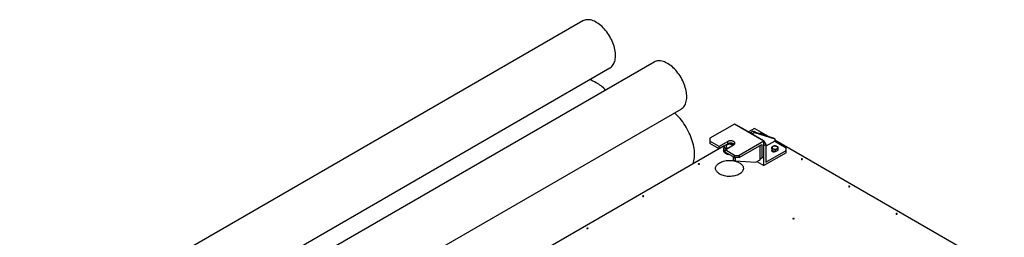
# Model space of a CAD drawing. Header units: millimetres. Extents: x 5 to 589, y 5 to 415.
# Tile 26 of 31: x 411 to 524, y 172 to 197. Entities that reach past the tile are written whole.
import ezdxf

# ---------------------------------------------------------------- set-up
doc = ezdxf.new("R2010")
doc.units = ezdxf.units.MM
doc.layers.add('TRAIT-FORT', color=4, linetype='Continuous', lineweight=25)

msp = doc.modelspace()

# ---------------------------------------------------------------- linework, layer by layer
at = {"layer": 'TRAIT-FORT', "color": 4, "linetype": 'Continuous', "lineweight": 25}
for p, q in [((475.818, 196.88), (407.936, 157.692)), ((484.021, 192.144), (416.139, 152.957)), ((411.058, 152.284), (478.94, 191.472)), ((419.26, 147.549), (487.143, 186.737)), ((493.275, 185.006), (490.447, 183.373)), ((496.669, 183.046), (493.275, 185.006)), ((493.784, 184.772), (493.732, 184.742)), ((493.784, 184.772), (496.613, 183.139)), ((495.594, 184.51), (494.916, 184.119)), ((495.085, 184.021), (495.368, 184.184)), ((495.311, 183.89), (495.085, 184.021)), ((495.311, 183.89), (495.594, 184.053)), ((495.594, 184.053), (495.368, 184.184)), ((495.368, 184.184), (497.687, 183.427)), ((497.189, 183.59), (495.594, 184.51)), ((495.594, 184.053), (497.914, 183.296)), ((496.386, 183.922), (496.17, 183.922)), ((496.386, 183.922), (496.668, 183.76)), ((492.109, 182.498), (464.351, 166.474)), ((490.447, 183.373), (490.447, 183.046)), ((491.521, 182.426), (490.447, 183.046)), ((490.447, 183.046), (490.447, 182.785)), ((491.521, 182.165), (490.447, 182.785)), ((492.511, 182.997), (491.521, 182.426)), ((492.511, 182.736), (491.521, 182.165)), ((492.2, 182.034), (493.19, 182.605)), ((492.511, 182.736), (492.511, 182.997)), ((496.669, 183.046), (493.841, 181.413)), ((493.841, 181.152), (496.443, 182.654)), ((496.16, 182.491), (496.245, 182.442)), ((496.443, 182.654), (496.443, 181.119)), ((496.561, 183.109), (496.613, 183.139)), ((496.613, 183.139), (496.665, 183.049)), ((496.669, 181.25), (496.669, 183.046)), ((496.669, 183.041), (496.895, 182.649)), ((496.895, 182.649), (496.669, 182.519)), ((496.669, 180.232), (496.669, 182.519)), ((497.914, 183.041), (496.895, 182.453)), ((496.895, 182.649), (496.895, 180.624)), ((497.914, 183.296), (497.687, 183.427)), ((497.914, 183.296), (497.914, 183.041)), ((524.342, 167.915), (497.914, 183.171)), ((497.914, 183.041), (499.215, 182.29)), ((491.521, 182.165), (491.521, 182.426)), ((492.04, 181.843), (492.04, 182.279)), ((493.275, 181.413), (492.2, 182.034)), ((492.2, 181.773), (492.2, 182.034)), ((493.275, 181.152), (492.2, 181.773)), ((492.53, 181.56), (492.53, 181.582)), ((492.53, 181.56), (492.595, 181.545)), ((493.275, 181.152), (493.275, 181.413)), ((493.275, 181.413), (493.841, 181.413)), ((493.841, 181.413), (493.841, 181.152)), ((496.245, 182.442), (496.093, 182.452)), ((496.245, 180.907), (496.245, 182.442)), ((499.215, 181.702), (496.669, 180.232)), ((496.895, 180.624), (499.215, 181.963)), ((497.579, 182.164), (497.579, 182.359)), ((497.579, 182.164), (497.631, 181.939)), ((497.631, 181.939), (497.631, 182.135)), ((497.631, 181.865), (497.631, 181.94)), ((497.994, 181.853), (497.631, 181.939)), ((497.742, 181.864), (497.697, 181.838)), ((497.742, 181.913), (497.742, 181.829)), ((497.994, 181.853), (497.994, 182.049)), ((497.994, 181.853), (498.305, 181.991)), ((498.305, 181.991), (498.305, 182.187)), ((499.215, 181.963), (499.215, 182.29)), ((499.215, 181.702), (499.215, 181.963)), ((493.134, 181.234), (493.36, 181.103)), ((493.134, 181.234), (493.134, 180.907)), ((493.134, 180.907), (493.36, 180.777)), ((493.841, 181.152), (493.275, 181.152)), ((493.445, 181.152), (493.36, 181.103)), ((493.36, 181.103), (493.36, 180.777)), ((493.36, 180.777), (495.739, 180.615)), ((495.739, 180.615), (496.245, 180.907)), ((495.873, 180.692), (496.669, 180.232)), ((496.245, 181.005), (496.443, 181.119)), ((496.386, 181.087), (496.245, 181.005)), ((496.669, 181.25), (496.386, 181.087)), ((496.443, 181.119), (496.669, 181.25))]:
    msp.add_line(p, q, dxfattribs=at)
at = {"layer": 'TRAIT-FORT', "color": 4, "linetype": 'Continuous', "lineweight": 25, "flags": 128}
for points in [[(478.94, 191.472), (478.979, 191.496), (479.078, 191.567), (479.17, 191.651), (479.253, 191.746), (479.327, 191.852), (479.393, 191.969), (479.449, 192.095), (479.496, 192.232), (479.534, 192.377), (479.561, 192.53), (479.579, 192.691), (479.587, 192.858), (479.584, 193.032), (479.571, 193.211), (479.549, 193.394), (479.516, 193.581), (479.474, 193.771), (479.422, 193.962), (479.361, 194.154), (479.291, 194.347), (479.212, 194.538), (479.125, 194.728), (479.03, 194.916), (478.927, 195.1), (478.817, 195.28), (478.701, 195.455), (478.578, 195.624), (478.451, 195.786), (478.318, 195.941), (478.181, 196.088), (478.04, 196.227), (477.896, 196.356), (477.75, 196.475), (477.603, 196.583), (477.454, 196.681), (477.305, 196.767), (477.156, 196.841), (477.008, 196.903), (476.862, 196.953), (476.718, 196.99), (476.578, 197.014), (476.441, 197.025), (476.308, 197.023), (476.18, 197.008), (476.058, 196.981), (475.941, 196.94), (475.831, 196.887), (475.818, 196.88)], [(487.143, 186.737), (487.182, 186.761), (487.281, 186.832), (487.372, 186.916), (487.455, 187.011), (487.53, 187.117), (487.595, 187.233), (487.652, 187.36), (487.699, 187.496), (487.736, 187.642), (487.764, 187.795), (487.781, 187.956), (487.789, 188.123), (487.786, 188.297), (487.774, 188.476), (487.751, 188.659), (487.719, 188.846), (487.677, 189.035), (487.625, 189.227), (487.564, 189.419), (487.494, 189.612), (487.415, 189.803), (487.327, 189.993), (487.232, 190.181), (487.129, 190.365), (487.02, 190.545), (486.903, 190.72), (486.781, 190.889), (486.653, 191.051), (486.52, 191.206), (486.383, 191.353), (486.243, 191.491), (486.099, 191.62), (485.953, 191.739), (485.805, 191.848), (485.656, 191.945), (485.507, 192.031), (485.358, 192.106), (485.211, 192.168), (485.065, 192.217), (484.921, 192.254), (484.78, 192.279), (484.643, 192.29), (484.51, 192.288), (484.382, 192.273), (484.26, 192.245), (484.144, 192.205), (484.034, 192.152), (484.021, 192.144)], [(488.52, 180.426), (488.526, 180.442), (488.577, 180.607), (488.619, 180.78), (488.651, 180.961), (488.673, 181.149), (488.686, 181.345), (488.688, 181.546), (488.681, 181.754), (488.664, 181.966), (488.636, 182.182), (488.599, 182.402), (488.553, 182.625), (488.496, 182.85), (488.431, 183.076), (488.356, 183.303), (488.272, 183.53), (488.18, 183.756), (488.08, 183.981), (487.971, 184.203), (487.855, 184.423), (487.732, 184.638), (487.601, 184.85), (487.464, 185.056), (487.322, 185.257), (487.173, 185.452), (487.02, 185.64), (486.861, 185.82), (486.699, 185.992), (486.533, 186.155), (486.379, 186.296)], [(495.647, 184.093), (495.657, 184.103), (495.662, 184.118), (495.657, 184.133), (495.642, 184.146)], [(492.285, 182.214), (492.233, 182.248), (492.19, 182.285), (492.155, 182.326), (492.13, 182.369), (492.114, 182.413), (492.109, 182.458), (492.114, 182.504), (492.115, 182.507)], [(492.992, 182.622), (492.934, 182.65), (492.867, 182.671), (492.794, 182.684), (492.719, 182.689), (492.643, 182.686), (492.57, 182.675), (492.501, 182.656), (492.44, 182.629), (492.389, 182.597), (492.35, 182.559), (492.323, 182.518), (492.31, 182.475), (492.312, 182.431), (492.328, 182.388), (492.358, 182.348), (492.401, 182.311), (492.455, 182.28), (492.518, 182.256), (492.563, 182.244)], [(493.19, 182.605), (493.244, 182.642), (493.286, 182.684), (493.314, 182.73), (493.329, 182.777), (493.329, 182.826), (493.314, 182.873), (493.286, 182.918), (493.244, 182.96), (493.19, 182.997), (493.126, 183.028), (493.054, 183.053), (492.975, 183.069), (492.893, 183.077), (492.809, 183.077), (492.727, 183.069), (492.648, 183.053), (492.575, 183.028), (492.511, 182.997)], [(493.275, 182.67), (493.244, 182.699), (493.19, 182.736), (493.126, 182.767), (493.054, 182.791), (492.975, 182.808), (492.893, 182.816), (492.809, 182.816), (492.727, 182.808), (492.648, 182.791), (492.575, 182.767), (492.511, 182.736)], [(498.262, 182.331), (498.246, 182.369), (498.217, 182.404), (498.176, 182.435), (498.124, 182.46), (498.065, 182.478), (498, 182.489), (497.933, 182.492), (497.866, 182.487), (497.802, 182.474), (497.745, 182.454), (497.696, 182.427), (497.658, 182.395), (497.632, 182.359), (497.62, 182.32), (497.622, 182.281), (497.638, 182.243), (497.667, 182.208), (497.708, 182.177), (497.76, 182.152), (497.819, 182.134), (497.884, 182.123), (497.951, 182.12), (498.018, 182.125), (498.082, 182.138), (498.139, 182.158), (498.188, 182.185), (498.226, 182.217), (498.252, 182.253), (498.264, 182.292), (498.262, 182.331)], [(497.606, 182.045), (497.593, 182.032), (497.569, 181.999), (497.56, 181.963), (497.569, 181.927), (497.593, 181.894), (497.631, 181.865), (497.68, 181.843), (497.738, 181.829), (497.8, 181.824), (497.863, 181.829), (497.92, 181.843), (497.962, 181.86)], [(489.231, 180.445), (489.209, 180.454), (489.183, 180.456), (489.157, 180.454), (489.135, 180.445), (489.12, 180.432), (489.115, 180.417), (489.12, 180.402), (489.135, 180.389), (489.157, 180.381), (489.183, 180.378), (489.209, 180.381), (489.231, 180.389), (489.246, 180.402), (489.251, 180.417), (489.246, 180.432), (489.231, 180.445)], [(493.841, 180.559), (493.942, 180.495), (494.032, 180.426), (494.11, 180.352), (494.177, 180.274), (494.23, 180.193), (494.27, 180.11), (494.296, 180.024), (494.308, 179.938), (494.307, 179.852), (494.291, 179.765), (494.261, 179.681), (494.218, 179.598), (494.161, 179.517), (494.092, 179.441), (494.01, 179.368), (493.917, 179.3), (493.814, 179.237), (493.701, 179.181), (493.579, 179.13), (493.449, 179.087), (493.313, 179.05), (493.172, 179.021), (493.026, 179), (492.878, 178.987), (492.728, 178.982), (492.578, 178.985), (492.429, 178.996), (492.283, 179.015), (492.141, 179.042), (492.003, 179.077), (491.872, 179.119), (491.748, 179.167), (491.632, 179.223), (491.526, 179.284), (491.431, 179.351), (491.346, 179.422), (491.274, 179.498), (491.214, 179.577), (491.167, 179.66), (491.134, 179.744), (491.115, 179.83), (491.109, 179.916), (491.118, 180.003), (491.141, 180.088), (491.178, 180.172), (491.228, 180.254), (491.291, 180.333), (491.366, 180.407), (491.453, 180.478), (491.552, 180.543), (491.66, 180.603), (491.778, 180.657), (491.904, 180.704), (492.037, 180.744), (492.176, 180.776), (492.319, 180.801), (492.466, 180.819), (492.616, 180.828), (492.766, 180.829), (492.915, 180.822), (493.063, 180.806), (493.207, 180.783), (493.348, 180.753), (493.482, 180.714), (493.61, 180.669), (493.73, 180.617), (493.841, 180.559)], [(501.092, 181), (501.07, 181.009), (501.044, 181.012), (501.018, 181.009), (500.996, 181), (500.981, 180.987), (500.976, 180.972), (500.981, 180.957), (500.996, 180.945), (501.018, 180.936), (501.044, 180.933), (501.07, 180.936), (501.092, 180.945), (501.107, 180.957), (501.112, 180.972), (501.107, 180.987), (501.092, 181)], [(506.541, 177.854), (506.519, 177.863), (506.493, 177.866), (506.467, 177.863), (506.445, 177.854), (506.43, 177.842), (506.425, 177.827), (506.43, 177.811), (506.445, 177.799), (506.467, 177.79), (506.493, 177.787), (506.519, 177.79), (506.541, 177.799), (506.556, 177.811), (506.561, 177.827), (506.556, 177.842), (506.541, 177.854)], [(482.82, 176.744), (482.798, 176.752), (482.772, 176.755), (482.746, 176.752), (482.724, 176.744), (482.709, 176.731), (482.704, 176.716), (482.709, 176.701), (482.724, 176.688), (482.746, 176.68), (482.772, 176.677), (482.798, 176.68), (482.82, 176.688), (482.835, 176.701), (482.84, 176.716), (482.835, 176.731), (482.82, 176.744)], [(511.991, 174.708), (511.969, 174.717), (511.943, 174.72), (511.917, 174.717), (511.895, 174.708), (511.88, 174.696), (511.875, 174.681), (511.88, 174.666), (511.895, 174.653), (511.917, 174.644), (511.943, 174.641), (511.969, 174.644), (511.991, 174.653), (512.005, 174.666), (512.011, 174.681), (512.005, 174.696), (511.991, 174.708)], [(500.13, 174.153), (500.108, 174.162), (500.082, 174.165), (500.056, 174.162), (500.034, 174.153), (500.019, 174.14), (500.014, 174.125), (500.019, 174.11), (500.034, 174.098), (500.056, 174.089), (500.082, 174.086), (500.108, 174.089), (500.13, 174.098), (500.145, 174.11), (500.15, 174.125), (500.145, 174.14), (500.13, 174.153)], [(476.409, 173.043), (476.387, 173.051), (476.361, 173.054), (476.335, 173.051), (476.313, 173.043), (476.298, 173.03), (476.293, 173.015), (476.298, 173), (476.313, 172.987), (476.335, 172.979), (476.361, 172.976), (476.387, 172.979), (476.409, 172.987), (476.424, 173), (476.429, 173.015), (476.424, 173.03), (476.409, 173.043)]]:
    msp.add_lwpolyline(points, dxfattribs=at)
at = {"layer": 'TRAIT-FORT', "color": 4, "linetype": 'Continuous', "lineweight": 25}
for centre, radius, start, end in [((495.595, 184.073), 0.0872, 57.0326, 138.08823), ((495.599, 184.021), 0.0871, 56.29604, 89.67397), ((492.721, 181.914), 0.89, 62.37306, 90.75393), ((492.871, 182.394), 0.258, 35.22664, 61.96908), ((492.918, 182.317), 0.442, 45.19627, 60.79568), ((492.629, 182.821), 0.698, 240.51672, 252.05237), ((492.676, 182.344), 0.818, 241.42847, 266.38301), ((498.235, 182.126), 0.0875, 322.60886, 37.39114), ((489.183, 180.312), 0.0965, 56.60537, 123.39463), ((501.044, 180.867), 0.0965, 56.60537, 123.39463), ((506.493, 177.721), 0.0965, 56.60537, 123.39463), ((482.772, 176.611), 0.0965, 56.60537, 123.39463), ((511.943, 174.576), 0.0965, 56.60537, 123.39463), ((500.082, 174.02), 0.0965, 56.60537, 123.39463), ((476.361, 172.91), 0.0965, 56.60537, 123.39463)]:
    msp.add_arc(centre, radius, start, end, dxfattribs=at)
for start_param, end_param in [(5.4978698, 5.7459746), (5.1601868, 5.4978698)]:
    msp.add_ellipse((477.378, 186.013), major_axis=(-2.297, 3.979), ratio=0.5773815, start_param=start_param, end_param=end_param, dxfattribs=at)
for points, knots in [([(492.112, 182.505), (492.11, 182.501), (492.1, 182.478), (492.076, 182.405), (492.054, 182.329), (492.04, 182.279)], [0, 0, 0, 0, 0.0723238, 0.3875093, 1, 1, 1, 1]), ([(493.134, 182.703), (493.138, 182.701), (493.17, 182.682), (493.201, 182.657), (493.228, 182.636)], [0, 0, 0, 0, 0.14361528, 1, 1, 1, 1]), ([(497.89, 182.498), (497.863, 182.493), (497.808, 182.483), (497.727, 182.452), (497.65, 182.41), (497.603, 182.376), (497.579, 182.359)], [0, 0, 0, 0, 0.2646049, 0.5349477, 0.7653431, 1, 1, 1, 1]), ([(497.89, 182.498), (497.921, 182.497), (497.985, 182.497), (498.079, 182.48), (498.17, 182.45), (498.225, 182.425), (498.253, 182.412)], [0, 0, 0, 0, 0.2646049, 0.5349477, 0.7653431, 1, 1, 1, 1]), ([(492.04, 182.279), (492.069, 182.278), (492.122, 182.276), (492.204, 182.255), (492.258, 182.227), (492.285, 182.214)], [0, 0, 0, 0, 0.3711752, 0.6813891, 1, 1, 1, 1]), ([(492.04, 181.843), (492.054, 181.827), (492.083, 181.794), (492.137, 181.739), (492.204, 181.678), (492.258, 181.643), (492.285, 181.626)], [0, 0, 0, 0, 0.185291, 0.371295, 0.6814497, 1, 1, 1, 1]), ([(492.285, 182.214), (492.29, 182.211), (492.324, 182.191), (492.357, 182.164), (492.386, 182.141)], [0, 0, 0, 0, 0.1337943, 1, 1, 1, 1]), ([(492.285, 181.626), (492.29, 181.623), (492.324, 181.603), (492.39, 181.577), (492.467, 181.562), (492.513, 181.56), (492.53, 181.56)], [0, 0, 0, 0, 0.0532805, 0.4073181, 0.7742446, 1, 1, 1, 1]), ([(497.579, 182.359), (497.586, 182.341), (497.596, 182.31), (497.612, 182.24), (497.623, 182.182), (497.629, 182.145), (497.631, 182.135)], [0, 0, 0, 0, 0.3855495, 0.6376419, 0.8965462, 1, 1, 1, 1]), ([(497.994, 182.049), (497.963, 182.063), (497.899, 182.093), (497.804, 182.12), (497.714, 182.134), (497.659, 182.135), (497.631, 182.135)], [0, 0, 0, 0, 0.26460494, 0.53494775, 0.76534313, 1, 1, 1, 1]), ([(497.994, 182.049), (498.021, 182.068), (498.076, 182.106), (498.156, 182.148), (498.234, 182.174), (498.281, 182.183), (498.305, 182.187)], [0, 0, 0, 0, 0.2646049, 0.5349477, 0.7653431, 1, 1, 1, 1]), ([(498.253, 182.412), (498.259, 182.393), (498.27, 182.362), (498.286, 182.292), (498.297, 182.234), (498.303, 182.197), (498.305, 182.187)], [0, 0, 0, 0, 0.38554949, 0.63764185, 0.89654625, 1, 1, 1, 1])]:
    msp.add_open_spline(points, degree=3, knots=knots, dxfattribs=at)

doc.saveas('drawing.dxf')
